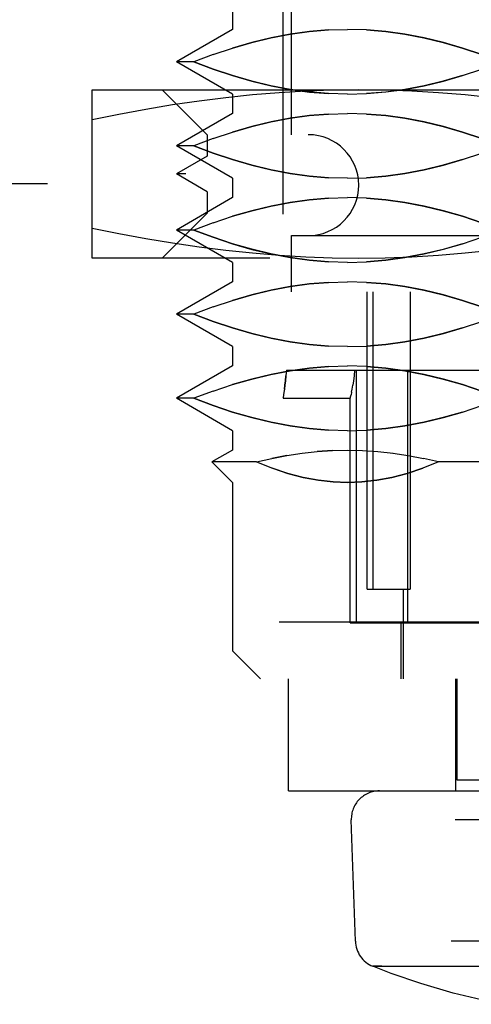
# Model space of a CAD drawing. Header units: inches. Extents: x 0 to 56.7, y 0 to 36.7.
# Tile 6 of 37: x 24.636 to 24.952, y 8.257 to 8.949. Entities that reach past the tile are written whole.
import ezdxf

# ---------------------------------------------------------------- set-up
doc = ezdxf.new("R2010")
doc.units = ezdxf.units.IN
doc.header["$LTSCALE"] = 3.116667
doc.header["$MEASUREMENT"] = 0
doc.linetypes.add('HIDDEN', pattern=[0.2, 0.1, -0.1])
doc.layers.add('DEFAULT_2', color=8, linetype='HIDDEN')
doc.layers.add('DOOR_ASSEMBLY', color=7, linetype='CONTINUOUS')

msp = doc.modelspace()

# ---------------------------------------------------------------- linework, layer by layer
at = {"layer": 'DEFAULT_2', "color": 8, "linetype": 'HIDDEN'}
for p, q in [((25.90184, 8.83321), (16.66291, 8.83321)), ((16.71442, 8.52595), (25.90369, 8.52595))]:
    msp.add_line(p, q, dxfattribs=at)
at = {"layer": 'DOOR_ASSEMBLY', "color": 8, "linetype": 'HIDDEN'}
for p, q in [((24.82035, 9.12372), (24.82035, 8.68304)), ((24.82626, 8.86781), (24.82626, 9.12765)), ((24.78492, 8.95532), (24.78492, 8.94172)), ((24.78492, 8.94172), (24.74555, 8.91899)), ((25.3361, 8.94172), (24.78492, 8.94172)), ((24.7714, 8.92411), (24.75782, 8.91899)), ((24.77138, 8.92411), (24.78495, 8.92862)), ((24.75782, 8.91899), (24.74555, 8.91899)), ((24.78492, 8.89626), (24.74555, 8.91899)), ((24.94632, 8.90936), (24.95989, 8.91388)), ((24.68649, 8.89931), (25.43453, 8.89931)), ((24.68649, 8.7812), (24.68649, 8.89931)), ((24.7672, 8.86781), (24.73571, 8.89931)), ((25.3361, 8.89626), (24.78492, 8.89626)), ((24.78492, 8.89626), (24.78492, 8.88267)), ((24.78492, 8.88267), (24.74555, 8.85994)), ((25.3361, 8.88267), (24.78492, 8.88267)), ((25.35382, 8.86781), (24.7672, 8.86781)), ((24.7672, 8.86781), (24.7672, 8.85275)), ((24.77138, 8.86505), (24.78495, 8.86957)), ((24.75782, 8.85994), (24.74555, 8.85994)), ((24.78492, 8.83721), (24.74555, 8.85994)), ((24.7714, 8.86506), (24.75782, 8.85994)), ((24.94632, 8.8503), (24.95989, 8.85482)), ((24.7672, 8.85275), (24.74555, 8.84025)), ((25.35382, 8.85275), (24.7672, 8.85275)), ((25.37547, 8.84025), (24.74555, 8.84025)), ((24.7672, 8.82775), (24.74555, 8.84025)), ((25.3361, 8.83721), (24.78492, 8.83721)), ((24.78492, 8.83721), (24.78492, 8.82361)), ((25.35382, 8.82775), (24.7672, 8.82775)), ((24.7672, 8.82775), (24.7672, 8.81269)), ((24.78492, 8.82361), (24.74555, 8.80088)), ((25.3361, 8.82361), (24.78492, 8.82361)), ((24.7672, 8.81269), (24.73571, 8.7812)), ((25.35382, 8.81269), (24.7672, 8.81269)), ((24.7714, 8.806), (24.75782, 8.80088)), ((24.77138, 8.806), (24.78495, 8.81051)), ((24.75782, 8.80088), (24.74555, 8.80088)), ((24.78492, 8.77815), (24.74555, 8.80088)), ((24.82626, 8.79694), (25.29476, 8.79694)), ((24.82626, 8.75757), (24.82626, 8.79694)), ((24.94632, 8.79125), (24.95989, 8.79577)), ((25.43453, 8.7812), (24.68649, 8.7812)), ((25.3361, 8.77815), (24.78492, 8.77815)), ((24.78492, 8.77815), (24.78492, 8.76456)), ((24.78492, 8.76456), (24.74555, 8.74183)), ((25.3361, 8.76456), (24.78492, 8.76456)), ((25.29476, 8.75757), (24.82626, 8.75757)), ((24.87941, 8.54891), (24.87941, 8.75757)), ((24.88331, 8.75757), (24.88331, 8.54891)), ((24.90956, 8.75757), (24.90956, 8.54891)), ((24.77138, 8.74694), (24.78495, 8.75146)), ((24.7714, 8.74695), (24.75782, 8.74183)), ((24.75782, 8.74183), (24.74555, 8.74183)), ((24.78492, 8.7191), (24.74555, 8.74183)), ((24.94632, 8.73219), (24.95989, 8.73671)), ((25.3361, 8.7191), (24.78492, 8.7191)), ((24.78492, 8.7191), (24.78492, 8.7055)), ((24.78492, 8.7055), (24.74555, 8.68277)), ((25.3361, 8.7055), (24.78492, 8.7055)), ((24.82278, 8.70246), (25.02641, 8.70246)), ((24.87063, 8.70246), (24.87018, 8.69862)), ((24.87166, 8.70246), (24.87166, 8.52529)), ((24.90803, 8.52529), (24.90803, 8.70246)), ((24.86974, 8.69514), (24.86926, 8.69198)), ((24.87019, 8.69864), (24.86973, 8.69511)), ((24.7714, 8.68789), (24.75782, 8.68277)), ((24.77138, 8.68789), (24.78495, 8.6924)), ((24.82133, 8.68923), (24.821, 8.68693)), ((24.86841, 8.68697), (24.86882, 8.68926)), ((24.86881, 8.68926), (24.86927, 8.692)), ((24.75782, 8.68277), (24.74555, 8.68277)), ((24.78492, 8.66004), (24.74555, 8.68277)), ((24.82035, 8.68278), (24.8204, 8.68304)), ((24.82073, 8.68515), (24.8204, 8.68304)), ((24.8204, 8.68277), (24.86765, 8.68277)), ((24.821, 8.68695), (24.82073, 8.68513)), ((24.8676, 8.52529), (24.8676, 8.68304)), ((24.86841, 8.68697), (24.86808, 8.68516)), ((24.94632, 8.67314), (24.95989, 8.67765)), ((25.3361, 8.66004), (24.78492, 8.66004)), ((24.78492, 8.66004), (24.78492, 8.64645)), ((24.78492, 8.64645), (24.77051, 8.63813)), ((25.3361, 8.64645), (24.78492, 8.64645)), ((24.85503, 8.64621), (24.8444, 8.6455)), ((24.82307, 8.64269), (24.81243, 8.64063)), ((24.82307, 8.64269), (24.83377, 8.64433)), ((24.88687, 8.6455), (24.89754, 8.64432)), ((24.89751, 8.64433), (24.9082, 8.64269)), ((24.90816, 8.6427), (24.91885, 8.64063)), ((24.92947, 8.63813), (24.91881, 8.64063)), ((24.8018, 8.63813), (24.77051, 8.63813)), ((24.78492, 8.62372), (24.77051, 8.63813)), ((25.19154, 8.63813), (24.92947, 8.63813)), ((25.3361, 8.62372), (24.78492, 8.62372)), ((24.78492, 8.62372), (24.78492, 8.50561)), ((24.87941, 8.54891), (24.90956, 8.54891)), ((24.905, 8.48592), (24.905, 8.54891)), ((24.8676, 8.52529), (25.25342, 8.52529)), ((24.90303, 8.52529), (24.90303, 8.48592)), ((25.3361, 8.50561), (24.78492, 8.50561)), ((24.8046, 8.48592), (24.78492, 8.50561)), ((25.31641, 8.48592), (24.8046, 8.48592)), ((24.82429, 8.40718), (24.82429, 8.48592)), ((24.94141, 8.48592), (24.94141, 8.40718)), ((24.9424, 8.48592), (24.9424, 8.41505)), ((24.9424, 8.41505), (25.17862, 8.41505)), ((24.82429, 8.40718), (25.23307, 8.40718)), ((25.25274, 8.38684), (24.86827, 8.38684)), ((24.87111, 8.30168), (24.86827, 8.38684)), ((25.24991, 8.30168), (24.87111, 8.30168)), ((24.88342, 8.28408), (25.2376, 8.28408)), ((24.88972, 8.28408), (24.88342, 8.28408))]:
    msp.add_line(p, q, dxfattribs=at)
for points in [[(24.78492, 8.92861), (24.79844, 8.93252), (24.81192, 8.93578), (24.82537, 8.93835), (24.8388, 8.94021), (24.85222, 8.94133), (24.86564, 8.94172)], [(24.85227, 8.94134), (24.83887, 8.94023), (24.82545, 8.93837), (24.812, 8.9358), (24.79849, 8.93254), (24.78495, 8.92862)], [(24.97346, 8.91899), (24.95989, 8.92411), (24.94635, 8.92861), (24.93284, 8.93252), (24.91935, 8.93578), (24.9059, 8.93835), (24.89248, 8.94021), (24.87905, 8.94133), (24.86564, 8.94172)], [(24.87901, 8.94134), (24.89241, 8.94023), (24.90582, 8.93837), (24.91927, 8.9358), (24.93278, 8.93254), (24.94632, 8.92862), (24.95988, 8.92411), (24.97346, 8.91899)], [(24.86564, 8.89626), (24.85222, 8.89665), (24.8388, 8.89777), (24.82537, 8.89963), (24.81193, 8.9022), (24.79844, 8.90546), (24.78492, 8.90937), (24.77138, 8.91388), (24.75782, 8.91899)], [(24.75782, 8.91899), (24.7714, 8.91387), (24.78495, 8.90936), (24.79849, 8.90544), (24.812, 8.90218), (24.82545, 8.89961), (24.83887, 8.89776), (24.85226, 8.89664)], [(24.86564, 8.89626), (24.87905, 8.89665), (24.89247, 8.89777), (24.9059, 8.89963), (24.91935, 8.9022), (24.93284, 8.90546), (24.94635, 8.90937)], [(24.94632, 8.90936), (24.93278, 8.90544), (24.91928, 8.90218), (24.90583, 8.89961), (24.89241, 8.89776), (24.87901, 8.89664)], [(24.8735, 8.89931), (24.85493, 8.89908), (24.83632, 8.89841), (24.81764, 8.89729), (24.79893, 8.89574), (24.78023, 8.89377), (24.76153, 8.8914), (24.74283, 8.88865), (24.72411, 8.88552), (24.70532, 8.88206), (24.68649, 8.87825)], [(25.06051, 8.87825), (25.04168, 8.88206), (25.02289, 8.88552), (25.00417, 8.88865), (24.98547, 8.8914), (24.96677, 8.89377), (24.94807, 8.89574), (24.92936, 8.89729), (24.91069, 8.89841), (24.89207, 8.89908), (24.8735, 8.89931)], [(24.78492, 8.86955), (24.79844, 8.87346), (24.81192, 8.87672), (24.82537, 8.87929), (24.8388, 8.88116), (24.85222, 8.88228), (24.86564, 8.88267)], [(24.85227, 8.88228), (24.83887, 8.88117), (24.82545, 8.87932), (24.812, 8.87675), (24.79849, 8.87348), (24.78495, 8.86957)], [(24.97346, 8.85994), (24.95989, 8.86505), (24.94635, 8.86955), (24.93284, 8.87346), (24.91935, 8.87672), (24.9059, 8.87929), (24.89248, 8.88116), (24.87905, 8.88228), (24.86564, 8.88267)], [(24.87901, 8.88228), (24.89241, 8.88117), (24.90582, 8.87932), (24.91927, 8.87675), (24.93278, 8.87348), (24.94632, 8.86957), (24.95988, 8.86506), (24.97346, 8.85994)], [(24.86564, 8.83721), (24.85222, 8.83759), (24.8388, 8.83871), (24.82537, 8.84058), (24.81193, 8.84315), (24.79844, 8.84641), (24.78492, 8.85032), (24.77138, 8.85482), (24.75782, 8.85994)], [(24.75782, 8.85994), (24.7714, 8.85481), (24.78495, 8.8503), (24.79849, 8.84639), (24.812, 8.84312), (24.82545, 8.84056), (24.83887, 8.8387), (24.85226, 8.83759)], [(24.86564, 8.83721), (24.87905, 8.83759), (24.89247, 8.83871), (24.9059, 8.84058), (24.91935, 8.84315), (24.93284, 8.84641), (24.94635, 8.85032)], [(24.94632, 8.8503), (24.93278, 8.84639), (24.91928, 8.84312), (24.90583, 8.84056), (24.89241, 8.8387), (24.87901, 8.83759)], [(24.78492, 8.8105), (24.79844, 8.81441), (24.81192, 8.81767), (24.82537, 8.82024), (24.8388, 8.8221), (24.85222, 8.82322), (24.86564, 8.82361)], [(24.85227, 8.82323), (24.83887, 8.82212), (24.82545, 8.82026), (24.812, 8.81769), (24.79849, 8.81443), (24.78495, 8.81051)], [(24.97346, 8.80088), (24.95989, 8.806), (24.94635, 8.8105), (24.93284, 8.81441), (24.91935, 8.81767), (24.9059, 8.82024), (24.89248, 8.8221), (24.87905, 8.82322), (24.86564, 8.82361)], [(24.87901, 8.82323), (24.89241, 8.82212), (24.90582, 8.82026), (24.91927, 8.81769), (24.93278, 8.81443), (24.94632, 8.81051), (24.95988, 8.806), (24.97346, 8.80088)], [(24.68649, 8.80226), (24.70532, 8.79844), (24.72411, 8.79498), (24.74284, 8.79185), (24.76154, 8.7891), (24.78024, 8.78673), (24.79893, 8.78476), (24.81764, 8.78321), (24.83632, 8.78209), (24.85494, 8.78142), (24.8735, 8.7812)], [(24.86564, 8.77815), (24.85222, 8.77854), (24.8388, 8.77966), (24.82537, 8.78152), (24.81193, 8.78409), (24.79844, 8.78735), (24.78492, 8.79126), (24.77138, 8.79577), (24.75782, 8.80088)], [(24.75782, 8.80088), (24.7714, 8.79576), (24.78495, 8.79125), (24.79849, 8.78733), (24.812, 8.78407), (24.82545, 8.7815), (24.83887, 8.77965), (24.85226, 8.77853)], [(24.8735, 8.7812), (24.89207, 8.78142), (24.91069, 8.78209), (24.92937, 8.78321), (24.94807, 8.78476), (24.96677, 8.78673), (24.98547, 8.7891), (25.00417, 8.79186), (25.0229, 8.79498), (25.04168, 8.79844), (25.06051, 8.80226)], [(24.86564, 8.77815), (24.87905, 8.77854), (24.89247, 8.77966), (24.9059, 8.78152), (24.91935, 8.78409), (24.93284, 8.78735), (24.94635, 8.79126)], [(24.94632, 8.79125), (24.93278, 8.78733), (24.91928, 8.78407), (24.90583, 8.7815), (24.89241, 8.77965), (24.87901, 8.77853)], [(24.78492, 8.75144), (24.79844, 8.75535), (24.81192, 8.75861), (24.82537, 8.76118), (24.8388, 8.76305), (24.85222, 8.76417), (24.86564, 8.76456)], [(24.85227, 8.76417), (24.83887, 8.76306), (24.82545, 8.76121), (24.812, 8.75864), (24.79849, 8.75537), (24.78495, 8.75146)], [(24.97346, 8.74183), (24.95989, 8.74694), (24.94635, 8.75144), (24.93284, 8.75535), (24.91935, 8.75861), (24.9059, 8.76118), (24.89248, 8.76305), (24.87905, 8.76417), (24.86564, 8.76456)], [(24.87901, 8.76417), (24.89241, 8.76306), (24.90582, 8.76121), (24.91927, 8.75864), (24.93278, 8.75537), (24.94632, 8.75146), (24.95988, 8.74695), (24.97346, 8.74183)], [(24.86564, 8.7191), (24.85222, 8.71948), (24.8388, 8.7206), (24.82537, 8.72247), (24.81193, 8.72504), (24.79844, 8.7283), (24.78492, 8.73221), (24.77138, 8.73671), (24.75782, 8.74183)], [(24.75782, 8.74183), (24.7714, 8.7367), (24.78495, 8.73219), (24.79849, 8.72828), (24.812, 8.72501), (24.82545, 8.72245), (24.83887, 8.72059), (24.85226, 8.71948)], [(24.86564, 8.7191), (24.87905, 8.71948), (24.89247, 8.7206), (24.9059, 8.72247), (24.91935, 8.72504), (24.93284, 8.7283), (24.94635, 8.73221)], [(24.94632, 8.73219), (24.93278, 8.72828), (24.91928, 8.72501), (24.90583, 8.72245), (24.89241, 8.72059), (24.87901, 8.71948)], [(24.78492, 8.69239), (24.79844, 8.6963), (24.81192, 8.69956), (24.82537, 8.70213), (24.8388, 8.70399), (24.85222, 8.70511), (24.86564, 8.7055)], [(24.85227, 8.70512), (24.83887, 8.70401), (24.82545, 8.70215), (24.812, 8.69958), (24.79849, 8.69632), (24.78495, 8.6924)], [(24.82278, 8.70246), (24.82243, 8.69856), (24.82206, 8.69506), (24.82168, 8.69192), (24.82132, 8.6892)], [(24.97346, 8.68277), (24.95989, 8.68789), (24.94635, 8.69239), (24.93284, 8.6963), (24.91935, 8.69956), (24.9059, 8.70213), (24.89248, 8.70399), (24.87905, 8.70511), (24.86564, 8.7055)], [(24.87901, 8.70512), (24.89241, 8.70401), (24.90582, 8.70215), (24.91927, 8.69958), (24.93278, 8.69632), (24.94632, 8.6924), (24.95988, 8.68789), (24.97346, 8.68277)], [(24.82133, 8.68923), (24.82169, 8.69196), (24.82206, 8.6951), (24.82243, 8.69859)], [(24.86564, 8.66004), (24.85222, 8.66043), (24.8388, 8.66155), (24.82537, 8.66341), (24.81193, 8.66598), (24.79844, 8.66924), (24.78492, 8.67315), (24.77138, 8.67765), (24.75782, 8.68277)], [(24.75782, 8.68277), (24.7714, 8.67765), (24.78495, 8.67314), (24.79849, 8.66922), (24.812, 8.66596), (24.82545, 8.66339), (24.83887, 8.66154), (24.85226, 8.66042)], [(24.8676, 8.68277), (24.86765, 8.68304), (24.86782, 8.68384), (24.86807, 8.68516)], [(24.86564, 8.66004), (24.87905, 8.66043), (24.89247, 8.66155), (24.9059, 8.66341), (24.91935, 8.66598), (24.93284, 8.66924), (24.94635, 8.67315)], [(24.94632, 8.67314), (24.93278, 8.66922), (24.91928, 8.66596), (24.90583, 8.66339), (24.89241, 8.66154), (24.87901, 8.66042)], [(24.83374, 8.64432), (24.84441, 8.6455), (24.85503, 8.64621), (24.86564, 8.64645)], [(24.86564, 8.64645), (24.87625, 8.64621), (24.88688, 8.6455)], [(24.8018, 8.63813), (24.81246, 8.64063), (24.82312, 8.6427)], [(24.8018, 8.63813), (24.8129, 8.63363), (24.82383, 8.62998), (24.83461, 8.6272), (24.84519, 8.62524), (24.85552, 8.62407), (24.86564, 8.62372)], [(24.86564, 8.62372), (24.8555, 8.62407), (24.84514, 8.62523), (24.83455, 8.62721), (24.82378, 8.63001), (24.81287, 8.63365)], [(24.92947, 8.63813), (24.91837, 8.63363), (24.90744, 8.62998), (24.89667, 8.6272), (24.88609, 8.62524), (24.87575, 8.62407), (24.86564, 8.62372)], [(24.86564, 8.62372), (24.87578, 8.62407), (24.88614, 8.62523), (24.89672, 8.62721), (24.90749, 8.63001), (24.91841, 8.63365)], [(24.97539, 8.25742), (24.96359, 8.25973), (24.9398, 8.26535), (24.91705, 8.27197), (24.89618, 8.27915), (24.88342, 8.28408)]]:
    msp.add_lwpolyline(points, dxfattribs=at)
for centre, radius, start, end in [((24.83807, 8.83238), 0.03543, 270, 90), ((24.88795, 8.38749), 0.01969, 90, 181.90915), ((24.89079, 8.30234), 0.01969, 181.90915, 248.0242)]:
    msp.add_arc(centre, radius, start, end, dxfattribs=at)

doc.saveas('drawing.dxf')
